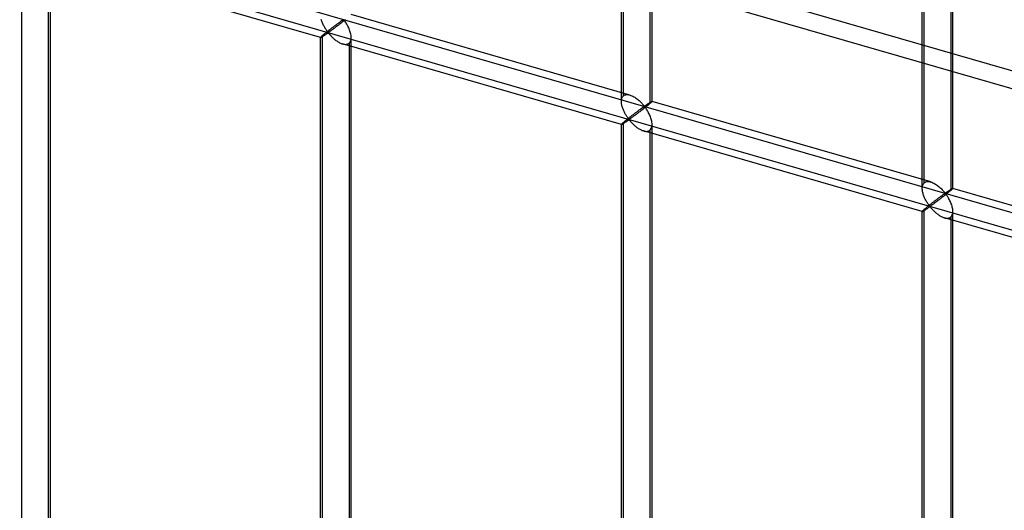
# Model space of a CAD drawing. Header units: millimetres. Extents: x -766 to 748, y -857 to 897.
# Tile 77 of 87: x -92 to 69, y 604 to 684. Entities that reach past the tile are written whole.
import ezdxf

# ---------------------------------------------------------------- set-up
doc = ezdxf.new("R2010")
doc.units = ezdxf.units.MM
doc.layers.add('MAIN-2', color=7, linetype='Continuous')

msp = doc.modelspace()

# ---------------------------------------------------------------- linework, layer by layer
at = {"layer": 'MAIN-2'}
for p, q in [((680.24, 499.34), (-480.24, 834.34)), ((-482.74, 832.17), (677.74, 497.17)), ((-431.4, 797.15), (746.4, 457.15)), ((697.56, 468.36), (-431.73, 794.36)), ((6.86, 671.35), (6.86, 767.34)), ((55.94, 657.19), (55.94, 753.17)), ((11.19, 715.23), (11.19, 670.1)), ((11.52, 670.44), (11.52, 715.52)), ((6.53, 670.44), (6.53, 711.19)), ((60.26, 701.06), (60.26, 655.94)), ((60.6, 656.27), (60.6, 701.35)), ((55.6, 656.27), (55.6, 697.02)), ((-91.29, 503.39), (-91.29, 695.36)), ((-42.54, 680.85), (-88.02, 693.98)), ((-86.96, 694.11), (-86.96, 502.14)), ((-86.62, 502.47), (-86.62, 695.02)), ((7.92, 671.49), (-37.56, 684.61)), ((-42.38, 683.64), (-42.42, 683.77)), ((-42.33, 683.5), (-42.38, 683.64)), ((-42.28, 683.36), (-42.33, 683.5)), ((-42.23, 683.23), (-42.28, 683.36)), ((-42.17, 683.09), (-42.23, 683.23)), ((-42.11, 682.96), (-42.17, 683.09)), ((-42.05, 682.83), (-42.11, 682.96)), ((-41.98, 682.71), (-42.05, 682.83)), ((-41.92, 682.59), (-41.98, 682.71)), ((-41.85, 682.47), (-41.92, 682.59)), ((-40.4, 682.63), (-40.48, 682.57)), ((-40.32, 682.69), (-40.4, 682.63)), ((-40.24, 682.76), (-40.32, 682.69)), ((-40.15, 682.82), (-40.24, 682.76)), ((-40.07, 682.88), (-40.15, 682.82)), ((-39.99, 682.94), (-40.07, 682.88)), ((-39.92, 682.66), (-40.03, 682.58)), ((-39.92, 683), (-39.99, 682.94)), ((-39.84, 683.05), (-39.92, 683)), ((-39.8, 682.75), (-39.92, 682.66)), ((-39.76, 683.11), (-39.84, 683.05)), ((-39.68, 682.84), (-39.8, 682.75)), ((-39.69, 683.16), (-39.76, 683.11)), ((-39.62, 683.22), (-39.69, 683.16)), ((-39.57, 682.93), (-39.68, 682.84)), ((-39.55, 683.27), (-39.62, 683.22)), ((-39.45, 683.02), (-39.57, 682.93)), ((-39.48, 683.32), (-39.55, 683.27)), ((-39.41, 683.37), (-39.48, 683.32)), ((-39.33, 683.11), (-39.45, 683.02)), ((-39.35, 683.41), (-39.41, 683.37)), ((-39.29, 683.46), (-39.35, 683.41)), ((-39.2, 683.21), (-39.33, 683.11)), ((-39.23, 683.5), (-39.29, 683.46)), ((-39.17, 683.54), (-39.23, 683.5)), ((-39.08, 683.31), (-39.2, 683.21)), ((-39.11, 683.58), (-39.17, 683.54)), ((-39.06, 683.62), (-39.11, 683.58)), ((-38.95, 683.4), (-39.08, 683.31)), ((-39.01, 683.65), (-39.06, 683.62)), ((-38.96, 683.69), (-39.01, 683.65)), ((-38.91, 683.72), (-38.96, 683.69)), ((-38.83, 683.5), (-38.95, 683.4)), ((-38.86, 683.74), (-38.91, 683.72)), ((-38.8, 683.75), (-38.86, 683.74)), ((-38.71, 683.6), (-38.83, 683.5)), ((-38.7, 683.66), (-38.8, 683.75)), ((-38.59, 683.69), (-38.71, 683.6)), ((-38.62, 683.56), (-38.7, 683.66)), ((-38.54, 683.45), (-38.62, 683.56)), ((-38.47, 683.79), (-38.59, 683.69)), ((-38.45, 683.32), (-38.54, 683.45)), ((-38.37, 683.19), (-38.45, 683.32)), ((-38.28, 683.05), (-38.37, 683.19)), ((-38.19, 682.9), (-38.28, 683.05)), ((-38.11, 682.75), (-38.19, 682.9)), ((-38.03, 682.59), (-38.11, 682.75)), ((-37.95, 682.42), (-38.03, 682.59)), ((-42.42, 681), (-42.47, 680.96)), ((-42.36, 681.06), (-42.42, 681)), ((-42.29, 681.12), (-42.36, 681.06)), ((-42.33, 680.95), (-42.28, 680.98)), ((-42.21, 681.19), (-42.29, 681.12)), ((-42.28, 680.98), (-42.22, 681.02)), ((-42.22, 681.02), (-42.17, 681.05)), ((-42.16, 681.24), (-42.21, 681.19)), ((-42.21, 489.22), (-42.21, 681.19)), ((-42.17, 681.05), (-42.1, 681.09)), ((-42.1, 681.29), (-42.16, 681.24)), ((-42.04, 681.34), (-42.1, 681.29)), ((-42.1, 681.09), (-42.04, 681.13)), ((-41.97, 681.4), (-42.04, 681.34)), ((-42.04, 681.13), (-41.98, 681.18)), ((-41.98, 681.18), (-41.91, 681.22)), ((-41.9, 681.45), (-41.97, 681.4)), ((-41.91, 681.22), (-41.84, 681.27)), ((-41.83, 681.51), (-41.9, 681.45)), ((-41.78, 682.35), (-41.85, 682.47)), ((-41.84, 681.27), (-41.78, 681.31)), ((-41.75, 681.58), (-41.83, 681.51)), ((-41.71, 682.24), (-41.78, 682.35)), ((-41.78, 681.31), (-41.71, 681.36)), ((-41.67, 681.64), (-41.75, 681.58)), ((-41.65, 682.14), (-41.71, 682.24)), ((-41.71, 681.36), (-41.64, 681.4)), ((-41.59, 681.7), (-41.67, 681.64)), ((-41.58, 682.04), (-41.65, 682.14)), ((-41.64, 681.4), (-41.57, 681.45)), ((-41.51, 681.77), (-41.59, 681.7)), ((-41.51, 681.95), (-41.58, 682.04)), ((-41.57, 681.45), (-41.51, 681.49)), ((-41.45, 681.86), (-41.51, 681.95)), ((-41.43, 681.84), (-41.51, 681.77)), ((-41.51, 681.49), (-41.45, 681.53)), ((-41.39, 681.78), (-41.45, 681.86)), ((-41.45, 681.53), (-41.38, 681.57)), ((-41.34, 681.9), (-41.43, 681.84)), ((-41.31, 681.71), (-41.39, 681.78)), ((-41.38, 681.57), (-41.3, 681.59)), ((-41.26, 681.97), (-41.34, 681.9)), ((-41.22, 681.73), (-41.31, 681.71)), ((-41.3, 681.59), (-41.21, 681.52)), ((-41.17, 682.04), (-41.26, 681.97)), ((-41.15, 681.77), (-41.22, 681.73)), ((-41.21, 681.52), (-41.15, 681.45)), ((-41.08, 682.11), (-41.17, 682.04)), ((-41.08, 681.81), (-41.15, 681.77)), ((-41.15, 681.45), (-41.08, 681.37)), ((-40.99, 682.18), (-41.08, 682.11)), ((-41.01, 681.87), (-41.08, 681.81)), ((-41.08, 681.37), (-41, 681.28)), ((-40.93, 681.92), (-41.01, 681.87)), ((-41, 681.28), (-40.92, 681.2)), ((-40.91, 682.24), (-40.99, 682.18)), ((-40.84, 681.98), (-40.93, 681.92)), ((-40.92, 681.2), (-40.84, 681.11)), ((-40.82, 682.31), (-40.91, 682.24)), ((-40.76, 682.04), (-40.84, 681.98)), ((-40.84, 681.11), (-40.75, 681.02)), ((-40.74, 682.38), (-40.82, 682.31)), ((-40.66, 682.11), (-40.76, 682.04)), ((-40.75, 681.02), (-40.66, 680.92)), ((-40.65, 682.44), (-40.74, 682.38)), ((-40.57, 682.18), (-40.66, 682.11)), ((-40.57, 682.5), (-40.65, 682.44)), ((-40.48, 682.57), (-40.57, 682.5)), ((-40.47, 682.25), (-40.57, 682.18)), ((-40.36, 682.33), (-40.47, 682.25)), ((-40.26, 682.41), (-40.36, 682.33)), ((-40.15, 682.49), (-40.26, 682.41)), ((-40.03, 682.58), (-40.15, 682.49)), ((-37.88, 682.25), (-37.95, 682.42)), ((-37.81, 682.08), (-37.88, 682.25)), ((-37.75, 681.91), (-37.81, 682.08)), ((-37.69, 681.73), (-37.75, 681.91)), ((-37.64, 681.56), (-37.69, 681.73)), ((-37.61, 681.39), (-37.64, 681.56)), ((-37.58, 681.21), (-37.61, 681.39)), ((-37.56, 681.04), (-37.58, 681.21)), ((-37.55, 680.87), (-37.56, 681.04)), ((-42.54, 680.87), (-42.55, 680.85)), ((-42.55, 488.31), (-42.55, 680.86)), ((-42.55, 680.85), (-42.55, 680.85)), ((-42.55, 680.85), (-42.55, 680.85)), ((-42.55, 680.85), (-42.55, 680.85)), ((-42.55, 680.85), (-42.55, 680.85)), ((-42.55, 680.85), (-42.54, 680.85)), ((-42.53, 680.89), (-42.54, 680.87)), ((-42.54, 680.85), (-42.54, 680.85)), ((-42.54, 680.85), (-42.53, 680.85)), ((-42.5, 680.92), (-42.53, 680.89)), ((-42.53, 680.85), (-42.51, 680.86)), ((-42.51, 680.86), (-42.48, 680.87)), ((-42.47, 680.96), (-42.5, 680.92)), ((-42.48, 680.87), (-42.45, 680.88)), ((-42.45, 680.88), (-42.42, 680.9)), ((-42.42, 680.9), (-42.37, 680.92)), ((-42.37, 680.92), (-42.33, 680.95)), ((-40.66, 680.92), (-40.56, 680.83)), ((-40.56, 680.83), (-40.46, 680.74)), ((-40.46, 680.74), (-40.36, 680.65)), ((-40.36, 680.65), (-40.25, 680.56)), ((-40.25, 680.56), (-40.14, 680.47)), ((-40.14, 680.47), (-40.03, 680.38)), ((-40.03, 680.38), (-39.91, 680.3)), ((-39.91, 680.3), (-39.8, 680.22)), ((-39.8, 680.22), (-39.68, 680.15)), ((-39.68, 680.15), (-39.56, 680.08)), ((-39.56, 680.08), (-39.44, 680.01)), ((-39.44, 680.01), (-39.32, 679.95)), ((-39.32, 679.95), (-39.2, 679.9)), ((-39.2, 679.9), (-39.07, 679.85)), ((-39.07, 679.85), (-38.95, 679.81)), ((-38.95, 679.81), (-38.81, 679.78)), ((6.53, 666.68), (-38.94, 679.81)), ((-38.81, 679.78), (-38.68, 679.75)), ((-38.68, 679.75), (-38.55, 679.74)), ((-38.55, 679.74), (-38.42, 679.74)), ((-38.42, 679.74), (-38.3, 679.75)), ((-38.3, 679.75), (-38.18, 679.78)), ((-38.18, 679.78), (-38.07, 679.82)), ((-38.07, 679.82), (-37.97, 679.87)), ((-37.97, 679.87), (-37.88, 679.94)), ((-37.88, 679.94), (-37.78, 680.05)), ((-37.88, 679.94), (-37.88, 487.97)), ((-37.78, 680.05), (-37.7, 680.18)), ((-37.7, 680.18), (-37.63, 680.33)), ((-37.63, 680.33), (-37.58, 680.5)), ((-37.58, 680.5), (-37.56, 680.68)), ((-37.56, 680.68), (-37.55, 680.87)), ((-37.55, 488.31), (-37.55, 680.86)), ((6.78, 671.27), (6.86, 671.35)), ((6.86, 671.35), (6.98, 671.44)), ((6.98, 671.44), (7.11, 671.5)), ((7.11, 671.5), (7.26, 671.54)), ((7.26, 671.54), (7.41, 671.56)), ((7.41, 671.56), (7.58, 671.55)), ((7.58, 671.55), (7.75, 671.53)), ((7.75, 671.53), (7.93, 671.48)), ((7.93, 671.48), (8.09, 671.43)), ((8.09, 671.43), (8.24, 671.37)), ((8.24, 671.37), (8.4, 671.29)), ((6.53, 670.57), (6.55, 670.71)), ((6.53, 670.43), (6.53, 670.57)), ((6.53, 670.29), (6.53, 670.43)), ((6.54, 670.15), (6.53, 670.29)), ((6.56, 670.02), (6.54, 670.15)), ((6.55, 670.71), (6.57, 670.84)), ((6.59, 669.88), (6.56, 670.02)), ((6.57, 670.84), (6.61, 670.97)), ((6.62, 669.74), (6.59, 669.88)), ((6.61, 670.97), (6.65, 671.08)), ((6.65, 669.61), (6.62, 669.74)), ((6.65, 671.08), (6.71, 671.18)), ((6.71, 671.18), (6.78, 671.27)), ((8.4, 671.29), (8.55, 671.21)), ((8.55, 671.21), (8.7, 671.12)), ((8.7, 671.12), (8.85, 671.02)), ((8.85, 671.02), (9, 670.92)), ((9, 670.92), (9.14, 670.81)), ((9.14, 670.81), (9.28, 670.69)), ((9.28, 670.69), (9.42, 670.58)), ((9.42, 670.58), (9.54, 670.46)), ((9.54, 670.46), (9.67, 670.34)), ((9.67, 670.34), (9.78, 670.22)), ((9.78, 670.22), (9.89, 670.11)), ((9.89, 670.11), (9.99, 670)), ((9.99, 670), (10.08, 669.89)), ((10.08, 669.89), (10.17, 669.79)), ((10.17, 669.79), (10.28, 669.71)), ((10.34, 669.72), (10.39, 669.74)), ((10.39, 669.74), (10.43, 669.77)), ((10.43, 669.77), (10.48, 669.8)), ((10.48, 669.8), (10.52, 669.83)), ((10.52, 669.83), (10.57, 669.86)), ((10.57, 669.86), (10.62, 669.89)), ((10.62, 669.89), (10.67, 669.93)), ((10.67, 669.93), (10.72, 669.96)), ((10.72, 669.96), (10.77, 669.99)), ((10.83, 669.8), (10.72, 669.71)), ((10.77, 669.99), (10.81, 670.03)), ((10.81, 670.03), (10.86, 670.06)), ((10.93, 669.88), (10.83, 669.8)), ((10.86, 670.06), (10.91, 670.09)), ((10.91, 670.09), (10.96, 670.12)), ((11.02, 669.96), (10.93, 669.88)), ((10.96, 670.12), (11, 670.15)), ((11, 670.15), (11.05, 670.18)), ((11.11, 670.04), (11.02, 669.96)), ((11.05, 670.18), (11.09, 670.21)), ((11.09, 670.21), (11.14, 670.24)), ((11.19, 670.1), (11.11, 670.04)), ((11.14, 670.24), (11.18, 670.27)), ((11.18, 670.27), (11.22, 670.29)), ((11.25, 670.16), (11.19, 670.1)), ((11.22, 670.29), (11.26, 670.32)), ((11.3, 670.2), (11.25, 670.16)), ((11.26, 670.32), (11.3, 670.34)), ((11.3, 670.34), (11.33, 670.36)), ((11.35, 670.25), (11.3, 670.2)), ((11.33, 670.36), (11.36, 670.38)), ((11.39, 670.29), (11.35, 670.25)), ((11.36, 670.38), (11.39, 670.39)), ((11.39, 670.39), (11.42, 670.41)), ((11.43, 670.32), (11.39, 670.29)), ((11.42, 670.41), (11.44, 670.42)), ((11.46, 670.35), (11.43, 670.32)), ((11.44, 670.42), (11.46, 670.43)), ((11.46, 670.43), (11.48, 670.44)), ((11.48, 670.38), (11.46, 670.35)), ((11.48, 670.44), (11.5, 670.44)), ((11.5, 670.4), (11.48, 670.38)), ((11.5, 670.44), (11.51, 670.45)), ((11.52, 670.42), (11.5, 670.4)), ((11.51, 670.45), (11.52, 670.45)), ((11.52, 670.45), (11.52, 670.45)), ((11.52, 670.45), (11.52, 670.45)), ((11.52, 670.45), (11.52, 670.44)), ((56.99, 657.32), (11.52, 670.45)), ((11.52, 670.44), (11.52, 670.44)), ((11.52, 670.44), (11.52, 670.44)), ((11.52, 670.44), (11.52, 670.44)), ((11.52, 670.44), (11.52, 670.43)), ((11.52, 670.43), (11.52, 670.42)), ((6.7, 669.47), (6.65, 669.61)), ((6.74, 669.33), (6.7, 669.47)), ((6.79, 669.2), (6.74, 669.33)), ((6.85, 669.06), (6.79, 669.2)), ((6.9, 668.93), (6.85, 669.06)), ((6.96, 668.79), (6.9, 668.93)), ((7.03, 668.67), (6.96, 668.79)), ((7.09, 668.54), (7.03, 668.67)), ((7.16, 668.42), (7.09, 668.54)), ((7.22, 668.3), (7.16, 668.42)), ((7.29, 668.19), (7.22, 668.3)), ((7.36, 668.08), (7.29, 668.19)), ((8.25, 668.14), (8.17, 668.08)), ((8.34, 668.21), (8.25, 668.14)), ((8.42, 668.27), (8.34, 668.21)), ((8.51, 668.34), (8.42, 668.27)), ((8.59, 668.4), (8.51, 668.34)), ((8.67, 668.47), (8.59, 668.4)), ((8.71, 668.16), (8.61, 668.09)), ((8.76, 668.53), (8.67, 668.47)), ((8.82, 668.24), (8.71, 668.16)), ((8.84, 668.59), (8.76, 668.53)), ((8.93, 668.33), (8.82, 668.24)), ((8.92, 668.65), (8.84, 668.59)), ((9, 668.71), (8.92, 668.65)), ((9.04, 668.41), (8.93, 668.33)), ((9.08, 668.77), (9, 668.71)), ((9.16, 668.5), (9.04, 668.41)), ((9.16, 668.83), (9.08, 668.77)), ((9.24, 668.89), (9.16, 668.83)), ((9.27, 668.58), (9.16, 668.5)), ((9.31, 668.94), (9.24, 668.89)), ((9.39, 668.67), (9.27, 668.58)), ((9.38, 669), (9.31, 668.94)), ((9.46, 669.05), (9.38, 669)), ((9.51, 668.76), (9.39, 668.67)), ((9.53, 669.1), (9.46, 669.05)), ((9.63, 668.86), (9.51, 668.76)), ((9.59, 669.15), (9.53, 669.1)), ((9.66, 669.2), (9.59, 669.15)), ((9.75, 668.95), (9.63, 668.86)), ((9.72, 669.25), (9.66, 669.2)), ((9.79, 669.29), (9.72, 669.25)), ((9.87, 669.04), (9.75, 668.95)), ((9.85, 669.33), (9.79, 669.29)), ((9.91, 669.38), (9.85, 669.33)), ((10, 669.14), (9.87, 669.04)), ((9.96, 669.42), (9.91, 669.38)), ((10.01, 669.45), (9.96, 669.42)), ((10.12, 669.24), (10, 669.14)), ((10.07, 669.49), (10.01, 669.45)), ((10.12, 669.52), (10.07, 669.49)), ((10.16, 669.55), (10.12, 669.52)), ((10.24, 669.33), (10.12, 669.24)), ((10.21, 669.58), (10.16, 669.55)), ((10.28, 669.59), (10.21, 669.58)), ((10.37, 669.43), (10.24, 669.33)), ((10.28, 669.71), (10.34, 669.72)), ((10.38, 669.5), (10.28, 669.59)), ((10.49, 669.53), (10.37, 669.43)), ((10.46, 669.39), (10.38, 669.5)), ((10.54, 669.28), (10.46, 669.39)), ((10.6, 669.62), (10.49, 669.53)), ((10.62, 669.16), (10.54, 669.28)), ((10.72, 669.71), (10.6, 669.62)), ((10.71, 669.02), (10.62, 669.16)), ((10.79, 668.88), (10.71, 669.02)), ((10.88, 668.73), (10.79, 668.88)), ((10.96, 668.58), (10.88, 668.73)), ((11.05, 668.42), (10.96, 668.58)), ((11.12, 668.26), (11.05, 668.42)), ((11.2, 668.09), (11.12, 668.26)), ((6.55, 666.72), (6.53, 666.7)), ((6.53, 666.7), (6.53, 666.69)), ((6.53, 666.69), (6.53, 666.69)), ((6.53, 666.69), (6.53, 666.69)), ((6.53, 666.69), (6.53, 666.68)), ((6.53, 474.14), (6.53, 666.69)), ((6.53, 666.68), (6.53, 666.68)), ((6.53, 666.68), (6.53, 666.68)), ((6.53, 666.68), (6.53, 666.68)), ((6.53, 666.68), (6.55, 666.68)), ((6.57, 666.75), (6.55, 666.72)), ((6.55, 666.68), (6.57, 666.69)), ((6.61, 666.79), (6.57, 666.75)), ((6.57, 666.69), (6.59, 666.7)), ((6.59, 666.7), (6.62, 666.71)), ((6.65, 666.84), (6.61, 666.79)), ((6.62, 666.71), (6.66, 666.73)), ((6.71, 666.89), (6.65, 666.84)), ((6.66, 666.73), (6.7, 666.76)), ((6.7, 666.76), (6.75, 666.78)), ((6.78, 666.95), (6.71, 666.89)), ((6.75, 666.78), (6.8, 666.82)), ((6.86, 667.02), (6.78, 666.95)), ((6.8, 666.82), (6.85, 666.85)), ((6.85, 666.85), (6.91, 666.89)), ((6.92, 667.07), (6.86, 667.02)), ((6.86, 475.05), (6.86, 667.02)), ((6.91, 666.89), (6.97, 666.93)), ((6.98, 667.12), (6.92, 667.07)), ((6.97, 666.93), (7.03, 666.97)), ((7.04, 667.17), (6.98, 667.12)), ((7.03, 666.97), (7.1, 667.01)), ((7.11, 667.23), (7.04, 667.17)), ((7.1, 667.01), (7.16, 667.05)), ((7.17, 667.29), (7.11, 667.23)), ((7.16, 667.05), (7.23, 667.1)), ((7.25, 667.35), (7.17, 667.29)), ((7.23, 667.1), (7.3, 667.14)), ((7.32, 667.41), (7.25, 667.35)), ((7.3, 667.14), (7.37, 667.19)), ((7.4, 667.47), (7.32, 667.41)), ((7.43, 667.97), (7.36, 668.08)), ((7.37, 667.19), (7.43, 667.24)), ((7.48, 667.54), (7.4, 667.47)), ((7.5, 667.87), (7.43, 667.97)), ((7.43, 667.24), (7.5, 667.28)), ((7.56, 667.6), (7.48, 667.54)), ((7.56, 667.78), (7.5, 667.87)), ((7.5, 667.28), (7.57, 667.33)), ((7.62, 667.7), (7.56, 667.78)), ((7.65, 667.67), (7.56, 667.6)), ((7.57, 667.33), (7.63, 667.37)), ((7.69, 667.62), (7.62, 667.7)), ((7.63, 667.37), (7.69, 667.4)), ((7.73, 667.74), (7.65, 667.67)), ((7.77, 667.55), (7.69, 667.62)), ((7.69, 667.4), (7.78, 667.42)), ((7.82, 667.81), (7.73, 667.74)), ((7.86, 667.56), (7.77, 667.55)), ((7.78, 667.42), (7.86, 667.35)), ((7.91, 667.87), (7.82, 667.81)), ((7.92, 667.6), (7.86, 667.56)), ((7.86, 667.35), (7.93, 667.28)), ((7.99, 667.94), (7.91, 667.87)), ((7.99, 667.65), (7.92, 667.6)), ((7.93, 667.28), (8, 667.2)), ((8.08, 668.01), (7.99, 667.94)), ((8.07, 667.7), (7.99, 667.65)), ((8, 667.2), (8.07, 667.12)), ((8.15, 667.75), (8.07, 667.7)), ((8.07, 667.12), (8.15, 667.03)), ((8.17, 668.08), (8.08, 668.01)), ((8.23, 667.81), (8.15, 667.75)), ((8.15, 667.03), (8.24, 666.94)), ((8.32, 667.88), (8.23, 667.81)), ((8.24, 666.94), (8.32, 666.85)), ((8.41, 667.94), (8.32, 667.88)), ((8.32, 666.85), (8.42, 666.76)), ((8.51, 668.02), (8.41, 667.94)), ((8.42, 666.76), (8.51, 666.66)), ((8.61, 668.09), (8.51, 668.02)), ((8.51, 666.66), (8.61, 666.57)), ((8.61, 666.57), (8.72, 666.48)), ((11.27, 667.92), (11.2, 668.09)), ((11.33, 667.74), (11.27, 667.92)), ((11.38, 667.57), (11.33, 667.74)), ((11.43, 667.39), (11.38, 667.57)), ((11.47, 667.22), (11.43, 667.39)), ((11.5, 667.05), (11.47, 667.22)), ((11.52, 666.87), (11.5, 667.05)), ((11.52, 666.7), (11.52, 666.87)), ((11.52, 666.51), (11.52, 666.7)), ((11.52, 474.14), (11.52, 666.69)), ((8.72, 666.48), (8.82, 666.39)), ((8.82, 666.39), (8.93, 666.3)), ((8.93, 666.3), (9.05, 666.22)), ((9.05, 666.22), (9.16, 666.13)), ((9.16, 666.13), (9.28, 666.05)), ((9.28, 666.05), (9.4, 665.98)), ((9.4, 665.98), (9.51, 665.91)), ((9.51, 665.91), (9.63, 665.85)), ((9.63, 665.85), (9.75, 665.79)), ((9.75, 665.79), (9.88, 665.73)), ((9.88, 665.73), (10, 665.69)), ((10, 665.69), (10.12, 665.64)), ((10.12, 665.64), (10.26, 665.61)), ((55.61, 652.52), (10.13, 665.64)), ((10.26, 665.61), (10.4, 665.59)), ((10.4, 665.59), (10.53, 665.57)), ((10.53, 665.57), (10.66, 665.57)), ((10.66, 665.57), (10.78, 665.59)), ((10.78, 665.59), (10.89, 665.61)), ((10.89, 665.61), (11, 665.65)), ((11, 665.65), (11.1, 665.71)), ((11.1, 665.71), (11.19, 665.77)), ((11.19, 665.77), (11.29, 665.88)), ((11.19, 665.77), (11.19, 473.81)), ((11.29, 665.88), (11.38, 666.01)), ((11.38, 666.01), (11.44, 666.16)), ((11.44, 666.16), (11.49, 666.33)), ((11.49, 666.33), (11.52, 666.51)), ((55.68, 656.8), (55.73, 656.91)), ((55.73, 656.91), (55.79, 657.02)), ((55.79, 657.02), (55.86, 657.11)), ((55.86, 657.11), (55.94, 657.19)), ((55.94, 657.19), (56.05, 657.27)), ((56.05, 657.27), (56.18, 657.33)), ((56.18, 657.33), (56.33, 657.37)), ((56.33, 657.37), (56.49, 657.39)), ((56.49, 657.39), (56.65, 657.38)), ((56.65, 657.38), (56.83, 657.36)), ((56.83, 657.36), (57, 657.32)), ((57, 657.32), (57.16, 657.26)), ((57.16, 657.26), (57.32, 657.2)), ((57.32, 657.2), (57.47, 657.13)), ((57.47, 657.13), (57.63, 657.04)), ((57.63, 657.04), (57.78, 656.95)), ((57.78, 656.95), (57.93, 656.86)), ((55.6, 656.26), (55.61, 656.4)), ((55.61, 656.12), (55.6, 656.26)), ((55.61, 656.4), (55.62, 656.54)), ((55.62, 655.99), (55.61, 656.12)), ((55.62, 656.54), (55.65, 656.68)), ((55.64, 655.85), (55.62, 655.99)), ((55.66, 655.71), (55.64, 655.85)), ((55.65, 656.68), (55.68, 656.8)), ((55.69, 655.58), (55.66, 655.71)), ((55.73, 655.44), (55.69, 655.58)), ((55.77, 655.3), (55.73, 655.44)), ((55.82, 655.17), (55.77, 655.3)), ((57.93, 656.86), (58.07, 656.75)), ((58.07, 656.75), (58.22, 656.64)), ((58.22, 656.64), (58.36, 656.53)), ((58.36, 656.53), (58.49, 656.41)), ((58.49, 656.41), (58.62, 656.29)), ((58.62, 656.29), (58.74, 656.18)), ((58.74, 656.18), (58.86, 656.06)), ((58.86, 656.06), (58.96, 655.94)), ((58.96, 655.94), (59.07, 655.83)), ((59.09, 655.29), (59.04, 655.25)), ((59.07, 655.83), (59.16, 655.73)), ((59.14, 655.32), (59.09, 655.29)), ((59.19, 655.35), (59.14, 655.32)), ((59.16, 655.73), (59.25, 655.63)), ((59.24, 655.38), (59.19, 655.35)), ((59.29, 655.41), (59.24, 655.38)), ((59.25, 655.63), (59.35, 655.54)), ((59.35, 655.42), (59.29, 655.41)), ((59.35, 655.54), (59.41, 655.55)), ((59.45, 655.33), (59.35, 655.42)), ((59.41, 655.55), (59.46, 655.57)), ((59.56, 655.36), (59.44, 655.26)), ((59.53, 655.23), (59.45, 655.33)), ((59.46, 655.57), (59.51, 655.6)), ((59.51, 655.6), (59.55, 655.63)), ((59.55, 655.63), (59.6, 655.66)), ((59.68, 655.45), (59.56, 655.36)), ((59.6, 655.66), (59.65, 655.69)), ((59.65, 655.69), (59.69, 655.73)), ((59.79, 655.54), (59.68, 655.45)), ((59.69, 655.73), (59.74, 655.76)), ((59.74, 655.76), (59.79, 655.79)), ((59.79, 655.79), (59.84, 655.83)), ((59.9, 655.63), (59.79, 655.54)), ((59.84, 655.83), (59.89, 655.86)), ((59.89, 655.86), (59.94, 655.89)), ((60, 655.72), (59.9, 655.63)), ((59.94, 655.89), (59.99, 655.92)), ((59.99, 655.92), (60.03, 655.96)), ((60.1, 655.8), (60, 655.72)), ((60.03, 655.96), (60.08, 655.99)), ((60.08, 655.99), (60.12, 656.02)), ((60.18, 655.87), (60.1, 655.8)), ((60.12, 656.02), (60.17, 656.05)), ((60.17, 656.05), (60.21, 656.07)), ((60.26, 655.94), (60.18, 655.87)), ((60.21, 656.07), (60.25, 656.1)), ((60.25, 656.1), (60.3, 656.13)), ((60.32, 655.99), (60.26, 655.94)), ((60.3, 656.13), (60.33, 656.15)), ((60.38, 656.04), (60.32, 655.99)), ((60.33, 656.15), (60.37, 656.17)), ((60.37, 656.17), (60.4, 656.19)), ((60.42, 656.08), (60.38, 656.04)), ((60.4, 656.19), (60.44, 656.21)), ((60.47, 656.12), (60.42, 656.08)), ((60.44, 656.21), (60.47, 656.23)), ((60.47, 656.23), (60.49, 656.24)), ((60.5, 656.15), (60.47, 656.12)), ((60.49, 656.24), (60.52, 656.25)), ((60.53, 656.19), (60.5, 656.15)), ((60.52, 656.25), (60.54, 656.26)), ((60.56, 656.21), (60.53, 656.19)), ((60.54, 656.26), (60.56, 656.27)), ((60.56, 656.27), (60.57, 656.28)), ((60.58, 656.23), (60.56, 656.21)), ((60.57, 656.28), (60.58, 656.28)), ((60.58, 656.28), (60.59, 656.28)), ((60.59, 656.25), (60.58, 656.23)), ((60.59, 656.28), (60.6, 656.28)), ((106.07, 643.15), (60.59, 656.28)), ((60.6, 656.26), (60.59, 656.25)), ((60.6, 656.28), (60.6, 656.28)), ((60.6, 656.28), (60.6, 656.28)), ((60.6, 656.28), (60.6, 656.28)), ((60.6, 656.28), (60.6, 656.28)), ((60.6, 656.28), (60.6, 656.27)), ((60.6, 656.27), (60.6, 656.26)), ((55.87, 655.03), (55.82, 655.17)), ((55.92, 654.89), (55.87, 655.03)), ((55.98, 654.76), (55.92, 654.89)), ((56.04, 654.63), (55.98, 654.76)), ((56.1, 654.5), (56.04, 654.63)), ((56.17, 654.37), (56.1, 654.5)), ((56.23, 654.25), (56.17, 654.37)), ((56.3, 654.13), (56.23, 654.25)), ((56.37, 654.02), (56.3, 654.13)), ((56.44, 653.91), (56.37, 654.02)), ((56.5, 653.81), (56.44, 653.91)), ((56.57, 653.71), (56.5, 653.81)), ((56.64, 653.62), (56.57, 653.71)), ((56.98, 653.71), (56.89, 653.64)), ((57.07, 653.78), (56.98, 653.71)), ((57.16, 653.84), (57.07, 653.78)), ((57.24, 653.91), (57.16, 653.84)), ((57.33, 653.98), (57.24, 653.91)), ((57.39, 653.71), (57.31, 653.65)), ((57.41, 654.04), (57.33, 653.98)), ((57.49, 653.78), (57.39, 653.71)), ((57.5, 654.11), (57.41, 654.04)), ((57.58, 653.85), (57.49, 653.78)), ((57.58, 654.17), (57.5, 654.11)), ((57.67, 654.24), (57.58, 654.17)), ((57.68, 653.92), (57.58, 653.85)), ((57.75, 654.3), (57.67, 654.24)), ((57.79, 654), (57.68, 653.92)), ((57.83, 654.36), (57.75, 654.3)), ((57.89, 654.08), (57.79, 654)), ((57.91, 654.42), (57.83, 654.36)), ((58, 654.16), (57.89, 654.08)), ((58, 654.48), (57.91, 654.42)), ((58.08, 654.55), (58, 654.48)), ((58.11, 654.24), (58, 654.16)), ((58.16, 654.6), (58.08, 654.55)), ((58.23, 654.33), (58.11, 654.24)), ((58.23, 654.66), (58.16, 654.6)), ((58.31, 654.72), (58.23, 654.66)), ((58.35, 654.42), (58.23, 654.33)), ((58.39, 654.78), (58.31, 654.72)), ((58.47, 654.51), (58.35, 654.42)), ((58.46, 654.83), (58.39, 654.78)), ((58.53, 654.88), (58.46, 654.83)), ((58.58, 654.6), (58.47, 654.51)), ((58.6, 654.93), (58.53, 654.88)), ((58.7, 654.69), (58.58, 654.6)), ((58.67, 654.98), (58.6, 654.93)), ((58.73, 655.03), (58.67, 654.98)), ((58.82, 654.78), (58.7, 654.69)), ((58.8, 655.08), (58.73, 655.03)), ((58.86, 655.12), (58.8, 655.08)), ((58.95, 654.88), (58.82, 654.78)), ((58.92, 655.17), (58.86, 655.12)), ((58.98, 655.21), (58.92, 655.17)), ((59.07, 654.97), (58.95, 654.88)), ((59.04, 655.25), (58.98, 655.21)), ((59.2, 655.07), (59.07, 654.97)), ((59.32, 655.17), (59.2, 655.07)), ((59.44, 655.26), (59.32, 655.17)), ((59.61, 655.11), (59.53, 655.23)), ((59.7, 654.99), (59.61, 655.11)), ((59.78, 654.86), (59.7, 654.99)), ((59.87, 654.71), (59.78, 654.86)), ((59.96, 654.57), (59.87, 654.71)), ((60.04, 654.41), (59.96, 654.57)), ((60.12, 654.25), (60.04, 654.41)), ((60.2, 654.09), (60.12, 654.25)), ((60.27, 653.92), (60.2, 654.09)), ((60.34, 653.75), (60.27, 653.92)), ((60.4, 653.58), (60.34, 653.75)), ((55.61, 652.54), (55.6, 652.52)), ((55.6, 652.52), (55.6, 652.52)), ((55.6, 652.52), (55.6, 652.52)), ((55.6, 652.52), (55.6, 652.52)), ((55.6, 652.52), (55.6, 652.52)), ((55.6, 652.52), (55.61, 652.52)), ((55.6, 459.97), (55.6, 652.52)), ((55.62, 652.56), (55.61, 652.54)), ((55.61, 652.52), (55.61, 652.52)), ((55.61, 652.52), (55.62, 652.52)), ((55.65, 652.59), (55.62, 652.56)), ((55.62, 652.52), (55.64, 652.52)), ((55.64, 652.52), (55.67, 652.53)), ((55.68, 652.62), (55.65, 652.59)), ((55.67, 652.53), (55.7, 652.55)), ((55.73, 652.67), (55.68, 652.62)), ((55.7, 652.55), (55.73, 652.57)), ((55.79, 652.73), (55.73, 652.67)), ((55.73, 652.57), (55.78, 652.59)), ((55.78, 652.59), (55.82, 652.62)), ((55.86, 652.79), (55.79, 652.73)), ((55.82, 652.62), (55.87, 652.65)), ((55.94, 652.86), (55.86, 652.79)), ((55.87, 652.65), (55.93, 652.68)), ((55.93, 652.68), (55.98, 652.72)), ((55.99, 652.9), (55.94, 652.86)), ((55.94, 460.89), (55.94, 652.86)), ((55.98, 652.72), (56.04, 652.76)), ((56.05, 652.95), (55.99, 652.9)), ((56.04, 652.76), (56.11, 652.8)), ((56.11, 653.01), (56.05, 652.95)), ((56.18, 653.06), (56.11, 653.01)), ((56.11, 652.8), (56.17, 652.84)), ((56.17, 652.84), (56.24, 652.89)), ((56.25, 653.12), (56.18, 653.06)), ((56.24, 652.89), (56.31, 652.93)), ((56.32, 653.18), (56.25, 653.12)), ((56.31, 652.93), (56.37, 652.98)), ((56.4, 653.24), (56.32, 653.18)), ((56.37, 652.98), (56.44, 653.02)), ((56.48, 653.31), (56.4, 653.24)), ((56.44, 653.02), (56.51, 653.07)), ((56.56, 653.37), (56.48, 653.31)), ((56.51, 653.07), (56.58, 653.11)), ((56.64, 653.44), (56.56, 653.37)), ((56.58, 653.11), (56.64, 653.16)), ((56.7, 653.53), (56.64, 653.62)), ((56.72, 653.5), (56.64, 653.44)), ((56.64, 653.16), (56.7, 653.2)), ((56.76, 653.45), (56.7, 653.53)), ((56.7, 653.2), (56.77, 653.24)), ((56.81, 653.57), (56.72, 653.5)), ((56.84, 653.38), (56.76, 653.45)), ((56.77, 653.24), (56.85, 653.25)), ((56.89, 653.64), (56.81, 653.57)), ((56.93, 653.39), (56.84, 653.38)), ((56.85, 653.25), (56.94, 653.19)), ((57, 653.43), (56.93, 653.39)), ((56.94, 653.19), (57, 653.11)), ((57.07, 653.48), (57, 653.43)), ((57, 653.11), (57.07, 653.03)), ((57.14, 653.53), (57.07, 653.48)), ((57.07, 653.03), (57.15, 652.95)), ((57.22, 653.59), (57.14, 653.53)), ((57.15, 652.95), (57.23, 652.86)), ((57.31, 653.65), (57.22, 653.59)), ((57.23, 652.86), (57.31, 652.77)), ((57.31, 652.77), (57.4, 652.68)), ((57.4, 652.68), (57.49, 652.59)), ((57.49, 652.59), (57.59, 652.5)), ((57.59, 652.5), (57.69, 652.4)), ((57.69, 652.4), (57.79, 652.31)), ((57.79, 652.31), (57.9, 652.22)), ((57.9, 652.22), (58.01, 652.14)), ((58.01, 652.14), (58.12, 652.05)), ((60.46, 653.4), (60.4, 653.58)), ((60.5, 653.23), (60.46, 653.4)), ((60.54, 653.06), (60.5, 653.23)), ((60.52, 652), (60.57, 652.16)), ((60.57, 652.88), (60.54, 653.06)), ((60.59, 652.71), (60.57, 652.88)), ((60.57, 652.16), (60.59, 652.34)), ((60.6, 652.54), (60.59, 652.71)), ((60.59, 652.34), (60.6, 652.54)), ((60.6, 459.97), (60.6, 652.52)), ((58.12, 652.05), (58.23, 651.97)), ((58.23, 651.97), (58.35, 651.89)), ((58.35, 651.89), (58.47, 651.81)), ((58.47, 651.81), (58.59, 651.74)), ((58.59, 651.74), (58.71, 651.68)), ((58.71, 651.68), (58.83, 651.62)), ((58.83, 651.62), (58.95, 651.57)), ((58.95, 651.57), (59.07, 651.52)), ((59.07, 651.52), (59.2, 651.48)), ((59.2, 651.48), (59.34, 651.44)), ((104.68, 638.35), (59.21, 651.48)), ((59.34, 651.44), (59.47, 651.42)), ((59.47, 651.42), (59.6, 651.41)), ((59.6, 651.41), (59.73, 651.41)), ((59.73, 651.41), (59.85, 651.42)), ((59.85, 651.42), (59.97, 651.45)), ((59.97, 651.45), (60.08, 651.49)), ((60.08, 651.49), (60.18, 651.54)), ((60.18, 651.54), (60.26, 651.61)), ((60.26, 651.61), (60.37, 651.72)), ((60.26, 651.61), (60.26, 459.64)), ((60.37, 651.72), (60.45, 651.85)), ((60.45, 651.85), (60.52, 652))]:
    msp.add_line(p, q, dxfattribs=at)
msp.add_ellipse((-29.1, -25.2), major_axis=(-438.62, 506.47), ratio=0.75, start_param=-2.427868, end_param=0, dxfattribs=at)

doc.saveas('drawing.dxf')
